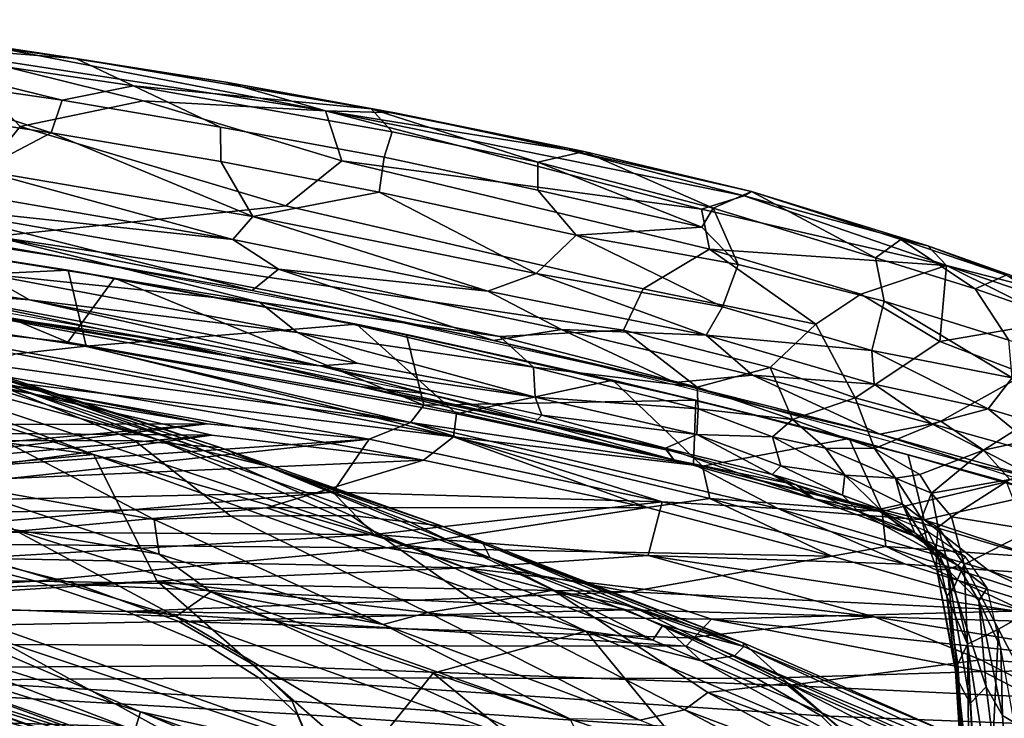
# Model space of a CAD drawing. Header units: millimetres. Extents: x -320 to 320, y -487 to 330.
# Tile 186 of 188: x 105 to 179, y 215 to 268. Entities that reach past the tile are written whole.
import ezdxf

# ---------------------------------------------------------------- set-up
doc = ezdxf.new("R2010")
doc.units = ezdxf.units.MM
doc.layers.add('Layer 01', color=7, linetype='Continuous', true_color=0x000000)

msp = doc.modelspace()

# ---------------------------------------------------------------- linework, layer by layer
at = {"layer": 'Layer 01'}
for points in [[(100.999, 266.363, 836.65), (87.454, 268.124, 839.392), (108.893, 265.171, 838.591)], [(87.454, 268.124, 839.392), (88.39, 266.783, 844.288), (108.893, 265.171, 838.591)], [(107.843, 262.015, 848.1), (113.282, 263.105, 843.278), (88.39, 266.783, 844.288)], [(107.843, 262.015, 848.1), (88.39, 266.783, 844.288), (92.802, 264.179, 848.965)], [(88.39, 266.783, 844.288), (113.282, 263.105, 843.278), (108.893, 265.171, 838.591)], [(127.876, 261.195, 833.413), (99.368, 265.576, 834.475), (100.999, 266.363, 836.65)], [(127.876, 261.195, 833.413), (100.999, 266.363, 836.65), (120.303, 263.37, 835.832)], [(120.303, 263.37, 835.832), (100.999, 266.363, 836.65), (108.893, 265.171, 838.591)], [(85.545, 263.028, 829.439), (99.368, 265.576, 834.475), (104.663, 260.012, 828.363), (102.036, 256.727, 824.495)], [(113.998, 261.951, 832.068), (104.663, 260.012, 828.363), (99.368, 265.576, 834.475)], [(99.368, 265.576, 834.475), (127.876, 261.195, 833.413), (113.998, 261.951, 832.068)], [(108.893, 265.171, 838.591), (131.327, 261.335, 837.507), (120.303, 263.37, 835.832)], [(113.282, 263.105, 843.278), (131.327, 261.335, 837.507), (108.893, 265.171, 838.591)], [(107.031, 259.53, 852.535), (92.802, 264.179, 848.965), (91.676, 261.839, 853.373)], [(107.031, 259.53, 852.535), (107.843, 262.015, 848.1), (92.802, 264.179, 848.965)], [(127.876, 261.195, 833.413), (120.303, 263.37, 835.832), (133.131, 261.055, 835.117)], [(120.303, 263.37, 835.832), (131.327, 261.335, 837.507), (133.131, 261.055, 835.117)], [(119.897, 259.962, 847.37), (113.282, 263.105, 843.278), (107.843, 262.015, 848.1)], [(113.282, 263.105, 843.278), (119.897, 259.962, 847.37), (132.32, 257.662, 846.502), (132.935, 259.608, 841.912)], [(113.282, 263.105, 843.278), (132.935, 259.608, 841.912), (131.327, 261.335, 837.507)], [(129.1, 257.388, 829.05), (124.853, 253.968, 824.755), (104.663, 260.012, 828.363), (113.998, 261.951, 832.068)], [(107.843, 262.015, 848.1), (107.031, 259.53, 852.535), (119.911, 257.337, 851.64), (119.897, 259.962, 847.37)], [(127.876, 261.195, 833.413), (129.1, 257.388, 829.05), (113.998, 261.951, 832.068)], [(101.589, 256.674, 857.528), (107.031, 259.53, 852.535), (91.676, 261.839, 853.373)], [(129.1, 257.388, 829.05), (127.876, 261.195, 833.413), (156.43, 253.715, 829.508)], [(146.277, 258.219, 833.671), (159.681, 254.744, 831.558), (127.876, 261.195, 833.413)], [(127.876, 261.195, 833.413), (133.131, 261.055, 835.117), (146.277, 258.219, 833.671)], [(127.876, 261.195, 833.413), (159.681, 254.744, 831.558), (156.43, 253.715, 829.508)], [(131.327, 261.335, 837.507), (147.527, 258.093, 835.668), (133.131, 261.055, 835.117)], [(143.989, 257.284, 841.036), (147.527, 258.093, 835.668), (131.327, 261.335, 837.507)], [(131.327, 261.335, 837.507), (132.935, 259.608, 841.912), (143.989, 257.284, 841.036)], [(146.277, 258.219, 833.671), (133.131, 261.055, 835.117), (147.527, 258.093, 835.668)], [(124.853, 253.968, 824.755), (102.7, 251.646, 819.676), (102.036, 256.727, 824.495), (104.663, 260.012, 828.363)], [(119.897, 259.962, 847.37), (119.911, 257.337, 851.64), (131.95, 255.009, 850.802), (132.32, 257.662, 846.502)], [(107.031, 259.53, 852.535), (101.589, 256.674, 857.528), (122.356, 253.172, 856.031)], [(122.356, 253.172, 856.031), (119.911, 257.337, 851.64), (107.031, 259.53, 852.535)], [(132.935, 259.608, 841.912), (132.32, 257.662, 846.502), (143.99, 255.174, 845.506), (143.989, 257.284, 841.036)], [(146.277, 258.219, 833.671), (147.527, 258.093, 835.668), (160.241, 255.051, 833.938)], [(146.277, 258.219, 833.671), (160.241, 255.051, 833.938), (159.681, 254.744, 831.558)], [(157.038, 250.684, 826.216), (152.013, 247.655, 822.472), (124.853, 253.968, 824.755), (129.1, 257.388, 829.05)], [(129.1, 257.388, 829.05), (156.43, 253.715, 829.508), (157.038, 250.684, 826.216)], [(132.32, 257.662, 846.502), (131.95, 255.009, 850.802), (146.911, 251.74, 849.481), (143.99, 255.174, 845.506)], [(147.527, 258.093, 835.668), (143.989, 257.284, 841.036), (157.32, 253.803, 840.61)], [(157.32, 253.803, 840.61), (160.241, 255.051, 833.938), (147.527, 258.093, 835.668)], [(120.827, 251.42, 857.595), (101.589, 256.674, 857.528), (99.242, 255.152, 859.109)], [(120.827, 251.42, 857.595), (122.356, 253.172, 856.031), (101.589, 256.674, 857.528)], [(119.911, 257.337, 851.64), (122.356, 253.172, 856.031), (131.95, 255.009, 850.802)], [(156.472, 252.361, 843.946), (157.32, 253.803, 840.61), (143.989, 257.284, 841.036)], [(156.472, 252.361, 843.946), (143.989, 257.284, 841.036), (143.99, 255.174, 845.506)], [(96.611, 253.998, 859.78), (120.827, 251.42, 857.595), (99.242, 255.152, 859.109)], [(146.911, 251.74, 849.481), (156.472, 252.361, 843.946), (143.99, 255.174, 845.506)], [(131.95, 255.009, 850.802), (122.356, 253.172, 856.031), (143.877, 248.825, 853.91)], [(131.95, 255.009, 850.802), (143.877, 248.825, 853.91), (146.911, 251.74, 849.481)], [(159.681, 254.744, 831.558), (175.053, 249.431, 827.482), (156.43, 253.715, 829.508)], [(157.32, 253.803, 840.61), (169.663, 250.022, 839.312), (160.241, 255.051, 833.938)], [(159.681, 254.744, 831.558), (160.241, 255.051, 833.938), (173.628, 250.939, 830.43)], [(173.628, 250.939, 830.43), (175.053, 249.431, 827.482), (159.681, 254.744, 831.558)], [(171.576, 251.417, 833.07), (173.628, 250.939, 830.43), (160.241, 255.051, 833.938)], [(169.663, 250.022, 839.312), (171.576, 251.417, 833.07), (160.241, 255.051, 833.938)], [(84.354, 253.718, 856.045), (108.402, 249.987, 854.583), (102.58, 251.004, 859.48)], [(96.611, 253.998, 859.78), (122.304, 247.532, 858.049), (124.293, 249.149, 857.798)], [(122.304, 247.532, 858.049), (96.611, 253.998, 859.78), (102.58, 251.004, 859.48)], [(96.611, 253.998, 859.78), (124.293, 249.149, 857.798), (120.827, 251.42, 857.595)], [(102.7, 251.646, 819.676), (124.853, 253.968, 824.755), (152.013, 247.655, 822.472), (150.499, 244.512, 819.473)], [(175.053, 249.431, 827.482), (157.038, 250.684, 826.216), (156.43, 253.715, 829.508)], [(159.232, 249.521, 846.872), (157.32, 253.803, 840.61), (156.472, 252.361, 843.946)], [(157.32, 253.803, 840.61), (159.232, 249.521, 846.872), (170.33, 246.718, 844.701), (169.663, 250.022, 839.312)], [(140.193, 247.475, 855.766), (122.356, 253.172, 856.031), (120.827, 251.42, 857.595)], [(140.193, 247.475, 855.766), (143.877, 248.825, 853.91), (122.356, 253.172, 856.031)], [(80.114, 247.742, 861.668), (108.321, 249.09, 860.096), (88.012, 252.209, 861.325)], [(101.817, 248.83, 818.704), (86.43, 252.647, 819.294), (122.856, 246.644, 818.132)], [(122.856, 246.644, 818.132), (86.43, 252.647, 819.294), (102.7, 251.646, 819.676)], [(88.012, 252.209, 861.325), (108.321, 249.09, 860.096), (87.284, 252.382, 860.391)], [(108.321, 249.09, 860.096), (111.826, 248.477, 858.834), (87.284, 252.382, 860.391)], [(108.276, 243.611, 858.995), (87.284, 252.382, 860.391), (111.826, 248.477, 858.834)], [(88.913, 245.796, 860.167), (87.284, 252.382, 860.391), (108.276, 243.611, 858.995)], [(156.472, 252.361, 843.946), (146.911, 251.74, 849.481), (159.232, 249.521, 846.872)], [(141.11, 244.029, 817.93), (102.7, 251.646, 819.676), (150.499, 244.512, 819.473)], [(122.856, 246.644, 818.132), (102.7, 251.646, 819.676), (141.11, 244.029, 817.93)], [(120.827, 251.42, 857.595), (124.293, 249.149, 857.798), (140.193, 247.475, 855.766)], [(158.024, 246.285, 851.218), (146.911, 251.74, 849.481), (143.877, 248.825, 853.91)], [(146.911, 251.74, 849.481), (158.024, 246.285, 851.218), (159.232, 249.521, 846.872)], [(171.576, 251.417, 833.07), (169.663, 250.022, 839.312), (177.231, 247.671, 837.523)], [(173.628, 250.939, 830.43), (171.576, 251.417, 833.07), (179.597, 248.699, 831.24)], [(171.576, 251.417, 833.07), (177.231, 247.671, 837.523), (179.597, 248.699, 831.24)], [(77.112, 251.027, 819.85), (101.817, 248.83, 818.704), (105.382, 246.84, 819.192)], [(96.954, 247.457, 820.272), (77.112, 251.027, 819.85), (105.382, 246.84, 819.192)], [(122.304, 247.532, 858.049), (102.58, 251.004, 859.48), (108.402, 249.987, 854.583)], [(165.122, 244.986, 821.159), (152.013, 247.655, 822.472), (157.038, 250.684, 826.216)], [(165.122, 244.986, 821.159), (157.038, 250.684, 826.216), (168.543, 247.247, 823.855)], [(175.053, 249.431, 827.482), (168.543, 247.247, 823.855), (157.038, 250.684, 826.216)], [(175.053, 249.431, 827.482), (173.628, 250.939, 830.43), (185.032, 246.875, 827.008)], [(185.032, 246.875, 827.008), (173.628, 250.939, 830.43), (179.597, 248.699, 831.24)], [(122.304, 247.532, 858.049), (108.402, 249.987, 854.583), (129.657, 245.993, 852.887)], [(169.663, 250.022, 839.312), (170.33, 246.718, 844.701), (179.799, 243.759, 842.486), (177.231, 247.671, 837.523)], [(159.232, 249.521, 846.872), (158.024, 246.285, 851.218), (169.389, 242.977, 849.685), (170.33, 246.718, 844.701)], [(174.537, 243.66, 820.082), (168.543, 247.247, 823.855), (175.053, 249.431, 827.482)], [(174.537, 243.66, 820.082), (175.053, 249.431, 827.482), (183.555, 245.197, 822.772)], [(175.053, 249.431, 827.482), (185.032, 246.875, 827.008), (185.093, 246.053, 824.45)], [(175.053, 249.431, 827.482), (185.093, 246.053, 824.45), (183.555, 245.197, 822.772)], [(80.114, 247.742, 861.668), (109.69, 243.308, 859.916), (108.321, 249.09, 860.096)], [(101.817, 248.83, 818.704), (122.856, 246.644, 818.132), (125.745, 244.334, 817.836)], [(105.382, 246.84, 819.192), (101.817, 248.83, 818.704), (125.745, 244.334, 817.836)], [(135.326, 238.822, 856.802), (108.276, 243.611, 858.995), (111.826, 248.477, 858.834)], [(108.321, 249.09, 860.096), (130.223, 244.972, 858.331), (111.826, 248.477, 858.834)], [(108.321, 249.09, 860.096), (109.69, 243.308, 859.916), (130.223, 244.972, 858.331)], [(130.223, 244.972, 858.331), (134.019, 244.202, 856.971), (111.826, 248.477, 858.834)], [(134.019, 244.202, 856.971), (135.326, 238.822, 856.802), (111.826, 248.477, 858.834)], [(140.624, 243.73, 856.305), (124.293, 249.149, 857.798), (122.304, 247.532, 858.049)], [(140.624, 243.73, 856.305), (145.797, 244.573, 855.62), (124.293, 249.149, 857.798)], [(124.293, 249.149, 857.798), (145.797, 244.573, 855.62), (140.193, 247.475, 855.766)], [(156.804, 244.145, 853.517), (143.877, 248.825, 853.91), (140.193, 247.475, 855.766)], [(156.804, 244.145, 853.517), (158.024, 246.285, 851.218), (143.877, 248.825, 853.91)], [(179.597, 248.699, 831.24), (177.231, 247.671, 837.523), (186.288, 244.498, 834.681)], [(104.41, 242.727, 860.033), (109.69, 243.308, 859.916), (80.114, 247.742, 861.668)], [(179.799, 243.759, 842.486), (188.05, 240.88, 839.661), (186.288, 244.498, 834.681), (177.231, 247.671, 837.523)], [(93.717, 247.241, 821.86), (96.954, 247.457, 820.272), (120.993, 242.47, 820.889)], [(93.717, 247.241, 821.86), (120.993, 242.47, 820.889), (100.572, 245.885, 822.742)], [(115.634, 243.717, 822.911), (95.011, 247.348, 823.526), (100.572, 245.885, 822.742)], [(96.954, 247.457, 820.272), (105.382, 246.84, 819.192), (127.428, 241.802, 819.256)], [(96.954, 247.457, 820.272), (127.428, 241.802, 819.256), (120.993, 242.47, 820.889)], [(140.624, 243.73, 856.305), (122.304, 247.532, 858.049), (129.657, 245.993, 852.887)], [(140.193, 247.475, 855.766), (145.797, 244.573, 855.62), (156.804, 244.145, 853.517)], [(165.122, 244.986, 821.159), (161.649, 241.682, 817.799), (150.499, 244.512, 819.473), (152.013, 247.655, 822.472)], [(174.537, 243.66, 820.082), (168.121, 239.383, 815.552), (165.122, 244.986, 821.159), (168.543, 247.247, 823.855)], [(110.24, 235.063, 597.549), (72.627, 246.879, 587.341), (72.34, 240.166, 588.145)], [(72.627, 246.879, 587.341), (110.24, 235.063, 597.549), (86.602, 243.983, 590.617)], [(115.107, 236.199, 597.403), (93.3, 244.112, 589.884), (81.562, 246.756, 588.305)], [(86.602, 243.983, 590.617), (115.107, 236.199, 597.403), (81.562, 246.756, 588.305)], [(105.382, 246.84, 819.192), (125.745, 244.334, 817.836), (130.26, 242.026, 818.253)], [(127.428, 241.802, 819.256), (105.382, 246.84, 819.192), (130.26, 242.026, 818.253)], [(125.745, 244.334, 817.836), (122.856, 246.644, 818.132), (143.662, 241.72, 816.871)], [(122.856, 246.644, 818.132), (141.11, 244.029, 817.93), (143.662, 241.72, 816.871)], [(158.024, 246.285, 851.218), (156.804, 244.145, 853.517), (169.389, 242.977, 849.685)], [(180.037, 240.895, 846.053), (170.33, 246.718, 844.701), (169.389, 242.977, 849.685)], [(180.037, 240.895, 846.053), (179.799, 243.759, 842.486), (170.33, 246.718, 844.701)], [(81.944, 244.699, 859.43), (88.913, 245.796, 860.167), (134.316, 237.504, 856.603)], [(134.316, 237.504, 856.603), (88.913, 245.796, 860.167), (108.276, 243.611, 858.995)], [(130.485, 240.229, 821.756), (100.572, 245.885, 822.742), (120.993, 242.47, 820.889)], [(115.634, 243.717, 822.911), (100.572, 245.885, 822.742), (130.485, 240.229, 821.756)], [(148.523, 241.825, 850.853), (140.624, 243.73, 856.305), (129.657, 245.993, 852.887)], [(134.316, 237.504, 856.603), (131.177, 236.244, 855.492), (81.944, 244.699, 859.43)], [(81.944, 244.699, 859.43), (118.868, 237.403, 855.302), (95.505, 241.408, 857.362)], [(131.177, 236.244, 855.492), (118.868, 237.403, 855.302), (81.944, 244.699, 859.43)], [(109.69, 243.308, 859.916), (137.821, 238.163, 857.521), (130.223, 244.972, 858.331)], [(130.223, 244.972, 858.331), (149.691, 240.731, 856.256), (134.019, 244.202, 856.971)], [(130.223, 244.972, 858.331), (137.821, 238.163, 857.521), (149.691, 240.731, 856.256)], [(168.121, 239.383, 815.552), (161.649, 241.682, 817.799), (165.122, 244.986, 821.159)], [(181.044, 241.171, 816.724), (174.537, 243.66, 820.082), (183.555, 245.197, 822.772)], [(134.055, 228.191, 603.897), (115.107, 236.199, 597.403), (86.602, 243.983, 590.617)], [(86.602, 243.983, 590.617), (110.24, 235.063, 597.549), (134.055, 228.191, 603.897)], [(115.107, 236.199, 597.403), (123.36, 234.213, 598.228), (93.3, 244.112, 589.884)], [(119.86, 235.608, 595.653), (93.3, 244.112, 589.884), (123.36, 234.213, 598.228)], [(93.3, 244.112, 589.884), (119.86, 235.608, 595.653), (97.869, 242.819, 589.605)], [(125.745, 244.334, 817.836), (143.662, 241.72, 816.871), (143.786, 239.418, 817.261)], [(130.26, 242.026, 818.253), (125.745, 244.334, 817.836), (143.786, 239.418, 817.261)], [(149.691, 240.731, 856.256), (156, 239.211, 854.425), (134.019, 244.202, 856.971)], [(134.019, 244.202, 856.971), (156, 239.211, 854.425), (135.326, 238.822, 856.802)], [(145.797, 244.573, 855.62), (140.624, 243.73, 856.305), (154.399, 240.556, 854.621)], [(156.107, 240.183, 816.388), (141.11, 244.029, 817.93), (150.499, 244.512, 819.473)], [(156.107, 240.183, 816.388), (143.662, 241.72, 816.871), (141.11, 244.029, 817.93)], [(160.316, 241.096, 853.643), (145.797, 244.573, 855.62), (154.399, 240.556, 854.621)], [(160.316, 241.096, 853.643), (156.804, 244.145, 853.517), (145.797, 244.573, 855.62)], [(156.107, 240.183, 816.388), (150.499, 244.512, 819.473), (161.649, 241.682, 817.799)], [(156.804, 244.145, 853.517), (169.55, 240.418, 851.421), (169.389, 242.977, 849.685)], [(160.316, 241.096, 853.643), (169.55, 240.418, 851.421), (156.804, 244.145, 853.517)], [(104.41, 242.727, 860.033), (137.586, 236.407, 857.155), (109.69, 243.308, 859.916)], [(134.316, 237.504, 856.603), (108.276, 243.611, 858.995), (135.326, 238.822, 856.802)], [(137.586, 236.407, 857.155), (137.821, 238.163, 857.521), (109.69, 243.308, 859.916)], [(135.621, 239.675, 822.115), (115.634, 243.717, 822.911), (130.485, 240.229, 821.756)], [(154.399, 240.556, 854.621), (140.624, 243.73, 856.305), (148.523, 241.825, 850.853)], [(174.537, 243.66, 820.082), (181.044, 241.171, 816.724), (174.619, 237.615, 812.85), (168.121, 239.383, 815.552)], [(119.86, 235.608, 595.653), (117.754, 235.747, 589.881), (97.869, 242.819, 589.605)], [(100.538, 241.347, 584.777), (97.869, 242.819, 589.605), (117.754, 235.747, 589.881)], [(99.001, 241.166, 858.843), (137.586, 236.407, 857.155), (104.41, 242.727, 860.033)], [(143.811, 237.552, 819.897), (130.485, 240.229, 821.756), (120.993, 242.47, 820.889)], [(127.428, 241.802, 819.256), (143.811, 237.552, 819.897), (120.993, 242.47, 820.889)], [(169.55, 240.418, 851.421), (178.217, 238.547, 849.118), (169.389, 242.977, 849.685)], [(178.217, 238.547, 849.118), (180.037, 240.895, 846.053), (169.389, 242.977, 849.685)], [(113.354, 236.136, 582.424), (103.42, 236.108, 567.446), (95.233, 241.958, 577.102), (100.538, 241.347, 584.777)], [(127.428, 241.802, 819.256), (130.26, 242.026, 818.253), (143.786, 239.418, 817.261)], [(127.428, 241.802, 819.256), (143.786, 239.418, 817.261), (144.307, 238.071, 818.412)], [(127.428, 241.802, 819.256), (144.307, 238.071, 818.412), (143.811, 237.552, 819.897)], [(143.786, 239.418, 817.261), (143.662, 241.72, 816.871), (156.181, 238.53, 815.685)], [(156.107, 240.183, 816.388), (156.181, 238.53, 815.685), (143.662, 241.72, 816.871)], [(161.465, 238.628, 848.983), (154.399, 240.556, 854.621), (148.523, 241.825, 850.853)], [(156.107, 240.183, 816.388), (161.649, 241.682, 817.799), (163.357, 237.732, 814.332)], [(168.121, 239.383, 815.552), (163.357, 237.732, 814.332), (161.649, 241.682, 817.799)], [(118.868, 237.403, 855.302), (96.99, 237.329, 852.993), (95.505, 241.408, 857.362)], [(119.226, 236.532, 855.873), (99.001, 241.166, 858.843), (99.232, 236.693, 853.994)], [(135.325, 234.632, 855.64), (99.001, 241.166, 858.843), (119.226, 236.532, 855.873)], [(135.325, 234.632, 855.64), (137.586, 236.407, 857.155), (99.001, 241.166, 858.843)], [(113.354, 236.136, 582.424), (100.538, 241.347, 584.777), (117.754, 235.747, 589.881)], [(154.399, 240.556, 854.621), (169.994, 236.611, 851.977), (160.316, 241.096, 853.643)], [(169.994, 236.611, 851.977), (173.946, 237.411, 850.99), (160.316, 241.096, 853.643)], [(160.316, 241.096, 853.643), (173.946, 237.411, 850.99), (169.55, 240.418, 851.421)], [(181.044, 241.171, 816.724), (184.549, 239.642, 813.649), (177.874, 235.397, 808.253), (174.619, 237.615, 812.85)], [(130.485, 240.229, 821.756), (143.811, 237.552, 819.897), (154.347, 234.668, 820.145)], [(153.755, 235.432, 820.874), (130.485, 240.229, 821.756), (154.347, 234.668, 820.145)], [(135.621, 239.675, 822.115), (130.485, 240.229, 821.756), (153.755, 235.432, 820.874)], [(149.691, 240.731, 856.256), (137.821, 238.163, 857.521), (156.524, 234.172, 855.223)], [(149.691, 240.731, 856.256), (167.653, 236.28, 853.469), (156, 239.211, 854.425)], [(156.524, 234.172, 855.223), (167.653, 236.28, 853.469), (149.691, 240.731, 856.256)], [(161.465, 238.628, 848.983), (169.994, 236.611, 851.977), (154.399, 240.556, 854.621)], [(156.107, 240.183, 816.388), (163.357, 237.732, 814.332), (156.181, 238.53, 815.685)], [(173.946, 237.411, 850.99), (178.217, 238.547, 849.118), (169.55, 240.418, 851.421)], [(186.33, 236.099, 846.427), (180.037, 240.895, 846.053), (178.217, 238.547, 849.118)], [(110.24, 235.063, 597.549), (72.34, 240.166, 588.145), (91.926, 233.355, 593.413)], [(177.874, 235.397, 808.253), (184.549, 239.642, 813.649), (183.83, 236.695, 807.779)], [(134.316, 237.504, 856.603), (135.326, 238.822, 856.802), (155.83, 234.337, 854.317)], [(135.326, 238.822, 856.802), (156, 239.211, 854.425), (155.83, 234.337, 854.317)], [(143.786, 239.418, 817.261), (156.181, 238.53, 815.685), (156.085, 236.586, 816.026)], [(144.307, 238.071, 818.412), (143.786, 239.418, 817.261), (156.085, 236.586, 816.026)], [(173.354, 230.103, 851.241), (155.83, 234.337, 854.317), (156, 239.211, 854.425), (172.155, 235.048, 851.478)], [(167.653, 236.28, 853.469), (172.155, 235.048, 851.478), (156, 239.211, 854.425)], [(168.121, 239.383, 815.552), (169.573, 235.522, 811.426), (163.357, 237.732, 814.332)], [(174.619, 237.615, 812.85), (169.573, 235.522, 811.426), (168.121, 239.383, 815.552)], [(137.586, 236.407, 857.155), (156.524, 234.172, 855.223), (137.821, 238.163, 857.521)], [(153.699, 235.554, 817.918), (143.811, 237.552, 819.897), (144.307, 238.071, 818.412)], [(144.307, 238.071, 818.412), (156.085, 236.586, 816.026), (153.699, 235.554, 817.918)], [(156.181, 238.53, 815.685), (161.831, 236.419, 814.253), (156.085, 236.586, 816.026)], [(156.181, 238.53, 815.685), (163.357, 237.732, 814.332), (161.831, 236.419, 814.253)], [(161.465, 238.628, 848.983), (177.133, 234.328, 845.682), (169.994, 236.611, 851.977)], [(182.608, 234.969, 848.502), (178.217, 238.547, 849.118), (173.946, 237.411, 850.99)], [(178.217, 238.547, 849.118), (182.608, 234.969, 848.502), (186.33, 236.099, 846.427)], [(96.99, 237.329, 852.993), (118.868, 237.403, 855.302), (57.233, 231.818, 842.301)], [(77.298, 232.498, 844.753), (57.233, 231.818, 842.301), (118.868, 237.403, 855.302)], [(77.298, 232.498, 844.753), (118.868, 237.403, 855.302), (131.177, 236.244, 855.492)], [(153.455, 231.466, 852.816), (131.177, 236.244, 855.492), (134.316, 237.504, 856.603)], [(155.83, 234.337, 854.317), (162.228, 230.971, 852.897), (134.316, 237.504, 856.603)], [(134.316, 237.504, 856.603), (162.228, 230.971, 852.897), (153.455, 231.466, 852.816)], [(143.811, 237.552, 819.897), (153.699, 235.554, 817.918), (154.347, 234.668, 820.145)], [(161.831, 236.419, 814.253), (163.357, 237.732, 814.332), (165.868, 235.563, 812.744)], [(165.868, 235.563, 812.744), (163.357, 237.732, 814.332), (169.573, 235.522, 811.426)], [(173.04, 233.563, 807.511), (169.573, 235.522, 811.426), (174.619, 237.615, 812.85), (177.874, 235.397, 808.253)], [(169.994, 236.611, 851.977), (181.99, 233.216, 848.827), (173.946, 237.411, 850.99)], [(182.608, 234.969, 848.502), (173.946, 237.411, 850.99), (181.99, 233.216, 848.827)], [(58.646, 231.039, 843.028), (119.226, 236.532, 855.873), (99.232, 236.693, 853.994)], [(58.646, 231.039, 843.028), (91.178, 232.696, 848.018), (119.226, 236.532, 855.873)], [(91.178, 232.696, 848.018), (135.325, 234.632, 855.64), (119.226, 236.532, 855.873)], [(161.812, 233.544, 815.938), (153.699, 235.554, 817.918), (156.085, 236.586, 816.026)], [(161.831, 236.419, 814.253), (162.468, 234.207, 814.721), (156.085, 236.586, 816.026)], [(156.085, 236.586, 816.026), (162.468, 234.207, 814.721), (161.812, 233.544, 815.938)], [(169.994, 236.611, 851.977), (177.133, 234.328, 845.682), (181.99, 233.216, 848.827)], [(183.83, 236.695, 807.779), (185.379, 234.634, 800.572), (179.87, 233.178, 801.489), (177.874, 235.397, 808.253)], [(85.943, 231.291, 843.633), (77.298, 232.498, 844.753), (131.177, 236.244, 855.492)], [(85.943, 231.291, 843.633), (131.177, 236.244, 855.492), (128.43, 232.218, 850.066)], [(114.851, 230.132, 565.077), (98.769, 232.995, 555.186), (95.734, 236.274, 559.273), (103.42, 236.108, 567.446)], [(120.665, 230.394, 572.689), (114.851, 230.132, 565.077), (103.42, 236.108, 567.446), (113.354, 236.136, 582.424)], [(129.813, 230.434, 587.25), (120.665, 230.394, 572.689), (113.354, 236.136, 582.424), (117.754, 235.747, 589.881)], [(140.391, 227.21, 604.628), (123.36, 234.213, 598.228), (115.107, 236.199, 597.403)], [(134.055, 228.191, 603.897), (140.391, 227.21, 604.628), (115.107, 236.199, 597.403)], [(117.754, 235.747, 589.881), (119.86, 235.608, 595.653), (134.303, 229.92, 594.801), (129.813, 230.434, 587.25)], [(153.455, 231.466, 852.816), (128.43, 232.218, 850.066), (131.177, 236.244, 855.492)], [(135.325, 234.632, 855.64), (152.305, 231.046, 853.717), (137.586, 236.407, 857.155)], [(137.586, 236.407, 857.155), (157.08, 231.729, 854.539), (156.524, 234.172, 855.223)], [(152.305, 231.046, 853.717), (157.08, 231.729, 854.539), (137.586, 236.407, 857.155)], [(167.653, 236.28, 853.469), (156.524, 234.172, 855.223), (170.163, 230.727, 852.862)], [(161.831, 236.419, 814.253), (165.868, 235.563, 812.744), (167.319, 233.491, 812.027)], [(162.468, 234.207, 814.721), (161.831, 236.419, 814.253), (167.319, 233.491, 812.027)], [(167.653, 236.28, 853.469), (179.603, 233.005, 850.58), (172.155, 235.048, 851.478)], [(167.653, 236.28, 853.469), (170.163, 230.727, 852.862), (179.603, 233.005, 850.58)], [(115.081, 225.432, 599.853), (110.24, 235.063, 597.549), (91.926, 233.355, 593.413), (93.71, 224.109, 594.42)], [(147.637, 221.651, 608.357), (110.24, 235.063, 597.549), (115.081, 225.432, 599.853)], [(134.055, 228.191, 603.897), (110.24, 235.063, 597.549), (147.637, 221.651, 608.357)], [(119.86, 235.608, 595.653), (123.36, 234.213, 598.228), (136.736, 229.617, 600.378)], [(134.303, 229.92, 594.801), (119.86, 235.608, 595.653), (136.736, 229.617, 600.378)], [(153.699, 235.554, 817.918), (165.005, 231.707, 817.677), (154.347, 234.668, 820.145)], [(153.699, 235.554, 817.918), (161.812, 233.544, 815.938), (165.005, 231.707, 817.677)], [(153.755, 235.432, 820.874), (154.347, 234.668, 820.145), (163.634, 232.769, 818.845)], [(165.868, 235.563, 812.744), (169.573, 235.522, 811.426), (171.192, 233.27, 808.816)], [(167.319, 233.491, 812.027), (165.868, 235.563, 812.744), (171.192, 233.27, 808.816)], [(171.192, 233.27, 808.816), (169.573, 235.522, 811.426), (173.04, 233.563, 807.511)], [(179.603, 233.005, 850.58), (182.289, 232.144, 848.703), (172.155, 235.048, 851.478)], [(172.155, 235.048, 851.478), (182.289, 232.144, 848.703), (173.354, 230.103, 851.241)], [(173.91, 232.138, 804.304), (173.04, 233.563, 807.511), (177.874, 235.397, 808.253)], [(173.91, 232.138, 804.304), (177.874, 235.397, 808.253), (179.87, 233.178, 801.489)], [(85.413, 230.426, 844.093), (123.384, 231.006, 849.437), (135.325, 234.632, 855.64), (91.178, 232.696, 848.018)], [(140.391, 227.21, 604.628), (139.838, 228.278, 602.894), (123.36, 234.213, 598.228)], [(123.36, 234.213, 598.228), (139.838, 228.278, 602.894), (136.736, 229.617, 600.378)], [(152.305, 231.046, 853.717), (135.325, 234.632, 855.64), (123.384, 231.006, 849.437)], [(163.634, 232.769, 818.845), (154.347, 234.668, 820.145), (165.005, 231.707, 817.677)], [(155.83, 234.337, 854.317), (173.354, 230.103, 851.241), (162.228, 230.971, 852.897)], [(161.812, 233.544, 815.938), (162.468, 234.207, 814.721), (167.165, 231.979, 813.196)], [(162.468, 234.207, 814.721), (167.319, 233.491, 812.027), (167.165, 231.979, 813.196)], [(177.133, 234.328, 845.682), (187.732, 230.834, 841.803), (181.99, 233.216, 848.827)], [(156.524, 234.172, 855.223), (157.08, 231.729, 854.539), (170.163, 230.727, 852.862)], [(168.364, 230.728, 814.802), (165.005, 231.707, 817.677), (161.812, 233.544, 815.938)], [(168.364, 230.728, 814.802), (161.812, 233.544, 815.938), (167.165, 231.979, 813.196)], [(167.165, 231.979, 813.196), (167.319, 233.491, 812.027), (169.978, 230.909, 810.558)], [(167.319, 233.491, 812.027), (171.192, 233.27, 808.816), (171.714, 231.308, 807.54)], [(169.978, 230.909, 810.558), (167.319, 233.491, 812.027), (171.714, 231.308, 807.54)], [(173.04, 233.563, 807.511), (173.91, 232.138, 804.304), (171.192, 233.27, 808.816)], [(98.769, 232.995, 555.186), (115.217, 227.504, 559.916), (104.163, 229.379, 554.301)], [(98.769, 232.995, 555.186), (114.851, 230.132, 565.077), (115.217, 227.504, 559.916)], [(169.963, 230.761, 815.559), (163.634, 232.769, 818.845), (165.005, 231.707, 817.677)], [(170.163, 230.727, 852.862), (181.851, 227.277, 849.872), (179.603, 233.005, 850.58)], [(171.192, 233.27, 808.816), (173.91, 232.138, 804.304), (173.149, 230.201, 803.694)], [(171.714, 231.308, 807.54), (171.192, 233.27, 808.816), (173.149, 230.201, 803.694)], [(173.91, 232.138, 804.304), (179.87, 233.178, 801.489), (175.446, 230.335, 798.107)], [(181.54, 229.351, 786.785), (175.446, 230.335, 798.107), (179.87, 233.178, 801.489), (186.966, 231.723, 788.588)], [(85.393, 232.117, 547.135), (104.163, 229.379, 554.301), (116.482, 222.768, 557.231)], [(98.434, 223.491, 550.666), (85.393, 232.117, 547.135), (116.482, 222.768, 557.231)], [(94.329, 229.226, 841.132), (85.943, 231.291, 843.633), (128.43, 232.218, 850.066)], [(128.43, 232.218, 850.066), (131.565, 228.993, 845.887), (94.329, 229.226, 841.132)], [(128.43, 232.218, 850.066), (153.455, 231.466, 852.816), (131.565, 228.993, 845.887)], [(168.364, 230.728, 814.802), (167.165, 231.979, 813.196), (169.978, 230.909, 810.558)], [(173.149, 230.201, 803.694), (173.91, 232.138, 804.304), (174.416, 229.535, 798.233)], [(182.289, 232.144, 848.703), (186.702, 225.718, 847.075), (173.354, 230.103, 851.241)], [(174.416, 229.535, 798.233), (173.91, 232.138, 804.304), (175.446, 230.335, 798.107)], [(153.455, 231.466, 852.816), (152.387, 227.393, 846.774), (131.565, 228.993, 845.887)], [(157.08, 231.729, 854.539), (152.305, 231.046, 853.717), (166.333, 227.338, 851.02)], [(171.952, 226.723, 849.361), (152.387, 227.393, 846.774), (153.455, 231.466, 852.816)], [(162.228, 230.971, 852.897), (171.952, 226.723, 849.361), (153.455, 231.466, 852.816)], [(170.445, 228.071, 851.972), (170.163, 230.727, 852.862), (157.08, 231.729, 854.539)], [(157.08, 231.729, 854.539), (166.333, 227.338, 851.02), (170.445, 228.071, 851.972)], [(172.786, 228.806, 812.026), (165.005, 231.707, 817.677), (168.364, 230.728, 814.802)], [(172.786, 228.806, 812.026), (169.963, 230.761, 815.559), (165.005, 231.707, 817.677)], [(169.978, 230.909, 810.558), (171.714, 231.308, 807.54), (172.649, 229.118, 807.12)], [(171.714, 231.308, 807.54), (173.149, 230.201, 803.694), (173.657, 228.189, 802.208)], [(172.649, 229.118, 807.12), (171.714, 231.308, 807.54), (173.657, 228.189, 802.208)], [(85.413, 230.426, 844.093), (94.515, 228.31, 841.573), (123.384, 231.006, 849.437)], [(132.525, 227.973, 846.271), (123.384, 231.006, 849.437), (94.515, 228.31, 841.573)], [(123.384, 231.006, 849.437), (132.525, 227.973, 846.271), (152.305, 231.046, 853.717)], [(166.333, 227.338, 851.02), (152.305, 231.046, 853.717), (132.525, 227.973, 846.271)], [(173.354, 230.103, 851.241), (178.215, 226.269, 849.061), (162.228, 230.971, 852.897)], [(171.952, 226.723, 849.361), (162.228, 230.971, 852.897), (178.215, 226.269, 849.061)], [(168.364, 230.728, 814.802), (169.978, 230.909, 810.558), (171.585, 229.553, 811.238)], [(172.786, 228.806, 812.026), (168.364, 230.728, 814.802), (175.907, 226.628, 806.445)], [(175.907, 226.628, 806.445), (168.364, 230.728, 814.802), (171.585, 229.553, 811.238)], [(172.786, 228.806, 812.026), (173.649, 229.191, 811.959), (169.963, 230.761, 815.559)], [(172.649, 229.118, 807.12), (171.585, 229.553, 811.238), (169.978, 230.909, 810.558)], [(181.851, 227.277, 849.872), (170.163, 230.727, 852.862), (170.445, 228.071, 851.972)], [(135.654, 223.058, 572.021), (132.252, 222.152, 566.311), (114.851, 230.132, 565.077), (120.665, 230.394, 572.689)], [(115.217, 227.504, 559.916), (114.851, 230.132, 565.077), (132.252, 222.152, 566.311)], [(139.501, 223.682, 578.585), (135.654, 223.058, 572.021), (120.665, 230.394, 572.689), (129.813, 230.434, 587.25)], [(145.177, 224.748, 592.061), (139.501, 223.682, 578.585), (129.813, 230.434, 587.25), (134.303, 229.92, 594.801)], [(134.303, 229.92, 594.801), (136.736, 229.617, 600.378), (151.252, 223.503, 600.059), (145.177, 224.748, 592.061)], [(173.149, 230.201, 803.694), (174.416, 229.535, 798.233), (174.269, 227.952, 795.339)], [(173.657, 228.189, 802.208), (173.149, 230.201, 803.694), (174.269, 227.952, 795.339)], [(178.215, 226.269, 849.061), (173.354, 230.103, 851.241), (186.702, 225.718, 847.075)], [(174.416, 229.535, 798.233), (175.446, 230.335, 798.107), (176.398, 226.711, 785.304)], [(181.54, 229.351, 786.785), (176.398, 226.711, 785.304), (175.446, 230.335, 798.107)], [(101.166, 227.19, 838.315), (94.329, 229.226, 841.132), (131.565, 228.993, 845.887)], [(101.166, 227.19, 838.315), (131.565, 228.993, 845.887), (138.466, 226.468, 842.702)], [(116.482, 222.768, 557.231), (104.163, 229.379, 554.301), (119.14, 224.633, 559.123)], [(104.163, 229.379, 554.301), (115.217, 227.504, 559.916), (119.14, 224.633, 559.123)], [(138.466, 226.468, 842.702), (131.565, 228.993, 845.887), (152.387, 227.393, 846.774)], [(136.736, 229.617, 600.378), (139.838, 228.278, 602.894), (159.599, 220.762, 607.073)], [(151.252, 223.503, 600.059), (136.736, 229.617, 600.378), (159.599, 220.762, 607.073)], [(171.585, 229.553, 811.238), (172.649, 229.118, 807.12), (175.907, 226.628, 806.445)], [(172.649, 229.118, 807.12), (173.657, 228.189, 802.208), (175.126, 226.341, 801.197)], [(175.126, 226.341, 801.197), (175.907, 226.628, 806.445), (172.649, 229.118, 807.12)], [(176.5, 227.303, 806.969), (173.649, 229.191, 811.959), (172.786, 228.806, 812.026)], [(174.269, 227.952, 795.339), (174.416, 229.535, 798.233), (175.636, 225.016, 781.662)], [(175.636, 225.016, 781.662), (174.416, 229.535, 798.233), (176.398, 226.711, 785.304)], [(179.008, 221.793, 763.56), (176.398, 226.711, 785.304), (181.54, 229.351, 786.785), (183.473, 224.324, 765.296)], [(105.856, 225.44, 837.792), (94.515, 228.31, 841.573), (66.569, 225.9, 834.092)], [(94.515, 228.31, 841.573), (105.856, 225.44, 837.792), (132.525, 227.973, 846.271)], [(140.391, 227.21, 604.628), (159.667, 220.478, 608.922), (139.838, 228.278, 602.894)], [(159.667, 220.478, 608.922), (159.599, 220.762, 607.073), (139.838, 228.278, 602.894)], [(175.907, 226.628, 806.445), (176.5, 227.303, 806.969), (172.786, 228.806, 812.026)], [(105.856, 225.44, 837.792), (150.992, 224.641, 843.681), (132.525, 227.973, 846.271)], [(119.14, 224.633, 559.123), (115.217, 227.504, 559.916), (132.252, 222.152, 566.311)], [(132.525, 227.973, 846.271), (150.992, 224.641, 843.681), (166.333, 227.338, 851.02)], [(152.752, 220.964, 609.427), (140.391, 227.21, 604.628), (134.055, 228.191, 603.897)], [(134.055, 228.191, 603.897), (147.637, 221.651, 608.357), (152.752, 220.964, 609.427)], [(166.333, 227.338, 851.02), (180.898, 223.193, 847.173), (170.445, 228.071, 851.972)], [(170.445, 228.071, 851.972), (185.213, 223.294, 847.425), (181.851, 227.277, 849.872)], [(185.213, 223.294, 847.425), (170.445, 228.071, 851.972), (180.898, 223.193, 847.173)], [(173.657, 228.189, 802.208), (174.269, 227.952, 795.339), (174.318, 226.333, 794.576)], [(175.126, 226.341, 801.197), (173.657, 228.189, 802.208), (174.318, 226.333, 794.576)], [(174.269, 227.952, 795.339), (175.636, 225.016, 781.662), (175.081, 224.305, 782.301)], [(174.318, 226.333, 794.576), (174.269, 227.952, 795.339), (175.081, 224.305, 782.301)], [(109.049, 225.182, 835.389), (74.247, 224.053, 828.069), (68.34, 226.014, 832.06), (101.166, 227.19, 838.315)], [(109.049, 225.182, 835.389), (101.166, 227.19, 838.315), (138.466, 226.468, 842.702)], [(152.387, 227.393, 846.774), (169.572, 222.731, 841.49), (138.466, 226.468, 842.702)], [(153.496, 222.098, 608.481), (159.667, 220.478, 608.922), (140.391, 227.21, 604.628)], [(152.752, 220.964, 609.427), (153.496, 222.098, 608.481), (140.391, 227.21, 604.628)], [(150.992, 224.641, 843.681), (180.898, 223.193, 847.173), (166.333, 227.338, 851.02)], [(152.387, 227.393, 846.774), (171.952, 226.723, 849.361), (186.554, 222.235, 844.359)], [(169.572, 222.731, 841.49), (152.387, 227.393, 846.774), (186.554, 222.235, 844.359)], [(178.215, 226.269, 849.061), (186.554, 222.235, 844.359), (171.952, 226.723, 849.361)], [(176.398, 226.711, 785.304), (176.654, 220.649, 764.196), (175.636, 225.016, 781.662)], [(178.142, 224.934, 799.846), (176.5, 227.303, 806.969), (175.907, 226.628, 806.445)], [(176.398, 226.711, 785.304), (179.008, 221.793, 763.56), (176.654, 220.649, 764.196)], [(138.466, 226.468, 842.702), (150.744, 223.253, 838.549), (109.049, 225.182, 835.389)], [(150.744, 223.253, 838.549), (138.466, 226.468, 842.702), (169.572, 222.731, 841.49)], [(175.126, 226.341, 801.197), (174.318, 226.333, 794.576), (175.92, 217.925, 765.494)], [(174.318, 226.333, 794.576), (175.081, 224.305, 782.301), (175.737, 218.591, 764.395)], [(174.318, 226.333, 794.576), (175.737, 218.591, 764.395), (175.92, 217.925, 765.494)], [(175.126, 226.341, 801.197), (177.518, 223.946, 798.289), (175.907, 226.628, 806.445)], [(175.126, 226.341, 801.197), (178.068, 217.415, 774.216), (177.518, 223.946, 798.289)], [(175.126, 226.341, 801.197), (175.92, 217.925, 765.494), (176.847, 216.154, 764.477)], [(176.847, 216.154, 764.477), (178.068, 217.415, 774.216), (175.126, 226.341, 801.197)], [(175.907, 226.628, 806.445), (177.518, 223.946, 798.289), (178.142, 224.934, 799.846)], [(190.954, 221.926, 844.007), (178.215, 226.269, 849.061), (186.702, 225.718, 847.075)], [(186.554, 222.235, 844.359), (178.215, 226.269, 849.061), (190.954, 221.926, 844.007)], [(105.856, 225.44, 837.792), (66.569, 225.9, 834.092), (73.907, 223.538, 829.483)], [(112.754, 223.129, 833.788), (105.856, 225.44, 837.792), (73.907, 223.538, 829.483)], [(130.666, 211.791, 604.822), (115.081, 225.432, 599.853), (93.71, 224.109, 594.42)], [(105.856, 225.44, 837.792), (112.754, 223.129, 833.788), (150.992, 224.641, 843.681)], [(136.045, 218.454, 605.85), (147.637, 221.651, 608.357), (115.081, 225.432, 599.853)], [(130.666, 211.791, 604.822), (136.045, 218.454, 605.85), (115.081, 225.432, 599.853)], [(116.715, 222.388, 829.988), (79.52, 221.69, 822.328), (74.247, 224.053, 828.069), (109.049, 225.182, 835.389)], [(116.715, 222.388, 829.988), (109.049, 225.182, 835.389), (150.744, 223.253, 838.549)], [(112.754, 223.129, 833.788), (157.19, 222.548, 840.691), (150.992, 224.641, 843.681)], [(119.14, 224.633, 559.123), (148.268, 211.35, 567.687), (116.482, 222.768, 557.231)], [(119.14, 224.633, 559.123), (146.423, 214.974, 568.189), (148.268, 211.35, 567.687)], [(132.252, 222.152, 566.311), (146.423, 214.974, 568.189), (119.14, 224.633, 559.123)], [(156.909, 216.987, 584.451), (155.139, 215.651, 578.42), (139.501, 223.682, 578.585), (145.177, 224.748, 592.061)], [(162.989, 217.699, 598.042), (156.909, 216.987, 584.451), (145.177, 224.748, 592.061), (151.252, 223.503, 600.059)], [(150.992, 224.641, 843.681), (157.19, 222.548, 840.691), (180.898, 223.193, 847.173)], [(175.081, 224.305, 782.301), (175.636, 225.016, 781.662), (176.654, 220.649, 764.196)], [(179.189, 220.384, 784.948), (178.142, 224.934, 799.846), (177.518, 223.946, 798.289)], [(113.816, 215.506, 599.86), (93.71, 224.109, 594.42), (91.386, 222.544, 593.66)], [(113.816, 215.506, 599.86), (130.666, 211.791, 604.822), (93.71, 224.109, 594.42)], [(175.081, 224.305, 782.301), (176.654, 220.649, 764.196), (175.928, 219.132, 762.364)], [(175.737, 218.591, 764.395), (175.081, 224.305, 782.301), (175.928, 219.132, 762.364)], [(179.299, 215.237, 768.851), (177.518, 223.946, 798.289), (178.068, 217.415, 774.216)], [(179.299, 215.237, 768.851), (179.189, 220.384, 784.948), (177.518, 223.946, 798.289)], [(184.75, 210.732, 706.906), (179.008, 221.793, 763.56), (183.473, 224.324, 765.296), (188.531, 213.157, 709.739)], [(73.907, 223.538, 829.483), (79.592, 220.747, 822.672), (118.889, 220.555, 828.261), (112.754, 223.129, 833.788)], [(90.354, 220.862, 547.738), (98.434, 223.491, 550.666), (126.26, 208.2, 559.275)], [(98.434, 223.491, 550.666), (116.482, 222.768, 557.231), (140.408, 208.654, 564.284)], [(126.26, 208.2, 559.275), (98.434, 223.491, 550.666), (140.408, 208.654, 564.284)], [(112.754, 223.129, 833.788), (155.283, 220.492, 835.645), (157.19, 222.548, 840.691)], [(112.754, 223.129, 833.788), (118.889, 220.555, 828.261), (155.283, 220.492, 835.645)], [(150.744, 223.253, 838.549), (155.441, 221.122, 834.581), (116.715, 222.388, 829.988)], [(132.252, 222.152, 566.311), (135.654, 223.058, 572.021), (151.744, 214.879, 572.626)], [(155.139, 215.651, 578.42), (151.744, 214.879, 572.626), (135.654, 223.058, 572.021), (139.501, 223.682, 578.585)], [(155.441, 221.122, 834.581), (150.744, 223.253, 838.549), (169.572, 222.731, 841.49)], [(162.989, 217.699, 598.042), (151.252, 223.503, 600.059), (159.599, 220.762, 607.073)], [(157.19, 222.548, 840.691), (193.554, 218.766, 840.914), (180.898, 223.193, 847.173)], [(122.49, 219.033, 821.439), (82.869, 218.782, 813.944), (79.52, 221.69, 822.328), (116.715, 222.388, 829.988)], [(113.374, 214.085, 599.398), (91.386, 222.544, 593.66), (85.439, 222.753, 591.723)], [(111.055, 213.328, 597.981), (113.374, 214.085, 599.398), (85.439, 222.753, 591.723)], [(111.055, 213.328, 597.981), (85.439, 222.753, 591.723), (92.64, 219.13, 592.867)], [(113.374, 214.085, 599.398), (113.816, 215.506, 599.86), (91.386, 222.544, 593.66)], [(140.408, 208.654, 564.284), (116.482, 222.768, 557.231), (148.268, 211.35, 567.687)], [(162.99, 217.517, 826.367), (122.49, 219.033, 821.439), (116.715, 222.388, 829.988), (155.441, 221.122, 834.581)], [(155.283, 220.492, 835.645), (160.635, 218.043, 830.406), (177.852, 218.572, 836.289), (157.19, 222.548, 840.691)], [(177.673, 219.47, 835.813), (162.99, 217.517, 826.367), (155.441, 221.122, 834.581), (169.572, 222.731, 841.49)], [(157.19, 222.548, 840.691), (177.852, 218.572, 836.289), (193.554, 218.766, 840.914)], [(177.673, 219.47, 835.813), (169.572, 222.731, 841.49), (196.812, 218.29, 838.046)], [(186.554, 222.235, 844.359), (196.812, 218.29, 838.046), (169.572, 222.731, 841.49)], [(146.423, 214.974, 568.189), (132.252, 222.152, 566.311), (151.744, 214.879, 572.626)], [(155.733, 211.827, 611.68), (147.637, 221.651, 608.357), (136.045, 218.454, 605.85)], [(155.733, 211.827, 611.68), (168.247, 212.841, 614.721), (147.637, 221.651, 608.357)], [(168.247, 212.841, 614.721), (156.424, 219.376, 610.617), (147.637, 221.651, 608.357)], [(152.752, 220.964, 609.427), (147.637, 221.651, 608.357), (156.424, 219.376, 610.617)], [(156.424, 219.376, 610.617), (153.496, 222.098, 608.481), (152.752, 220.964, 609.427)], [(158.947, 219.764, 610.324), (159.667, 220.478, 608.922), (153.496, 222.098, 608.481)], [(156.424, 219.376, 610.617), (158.947, 219.764, 610.324), (153.496, 222.098, 608.481)], [(179.008, 221.793, 763.56), (178.407, 209.51, 715.719), (176.654, 220.649, 764.196)], [(184.75, 210.732, 706.906), (178.407, 209.51, 715.719), (179.008, 221.793, 763.56)], [(79.592, 220.747, 822.672), (82.946, 217.827, 814.253), (122.792, 218.088, 821.837), (118.889, 220.555, 828.261)], [(90.354, 220.862, 547.738), (126.26, 208.2, 559.275), (94.372, 218.406, 549.29)], [(175.854, 213.63, 612.317), (159.599, 220.762, 607.073), (159.667, 220.478, 608.922)], [(162.989, 217.699, 598.042), (159.599, 220.762, 607.073), (175.854, 213.63, 612.317), (176.103, 211.963, 602.873)], [(118.889, 220.555, 828.261), (122.792, 218.088, 821.837), (160.635, 218.043, 830.406), (155.283, 220.492, 835.645)], [(181.817, 210.254, 616.253), (159.667, 220.478, 608.922), (158.947, 219.764, 610.324)], [(181.817, 210.254, 616.253), (175.854, 213.63, 612.317), (159.667, 220.478, 608.922)], [(175.928, 219.132, 762.364), (176.654, 220.649, 764.196), (176.83, 205.025, 705.125)], [(176.83, 205.025, 705.125), (176.654, 220.649, 764.196), (177.434, 205.793, 704.423)], [(176.654, 220.649, 764.196), (178.407, 209.51, 715.719), (177.434, 205.793, 704.423)], [(179.299, 215.237, 768.851), (180.197, 214.692, 764.912), (179.189, 220.384, 784.948)], [(86.654, 219.075, 586.377), (106.618, 212.639, 591.804), (107.232, 212.997, 594.064), (87.922, 219.569, 590.047)], [(108.974, 213.131, 596.283), (92.64, 219.13, 592.867), (87.922, 219.569, 590.047)], [(107.232, 212.997, 594.064), (108.974, 213.131, 596.283), (87.922, 219.569, 590.047)], [(176.208, 210.844, 616.625), (158.947, 219.764, 610.324), (156.424, 219.376, 610.617)], [(156.424, 219.376, 610.617), (168.247, 212.841, 614.721), (176.208, 210.844, 616.625)], [(176.731, 211.866, 615.65), (181.817, 210.254, 616.253), (158.947, 219.764, 610.324)], [(176.208, 210.844, 616.625), (176.731, 211.866, 615.65), (158.947, 219.764, 610.324)], [(177.673, 219.47, 835.813), (183.332, 216.55, 829.161), (162.99, 217.517, 826.367)], [(183.332, 216.55, 829.161), (177.673, 219.47, 835.813), (196.812, 218.29, 838.046)], [(125.326, 216.308, 813.185), (82.869, 218.782, 813.944), (122.49, 219.033, 821.439)], [(82.869, 218.782, 813.944), (125.326, 216.308, 813.185), (126.331, 213.959, 805.225), (83.519, 215.274, 802.339)], [(108.974, 213.131, 596.283), (111.055, 213.328, 597.981), (92.64, 219.13, 592.867)], [(168.013, 213.425, 814.19), (125.326, 216.308, 813.185), (122.49, 219.033, 821.439), (162.99, 217.517, 826.367)], [(160.635, 218.043, 830.406), (165.52, 215.217, 823.038), (185.848, 214.423, 826.703), (177.852, 218.572, 836.289)], [(175.737, 218.591, 764.395), (175.928, 219.132, 762.364), (176.83, 205.025, 705.125)], [(175.737, 218.591, 764.395), (176.83, 205.025, 705.125), (176.804, 202.129, 697.889)], [(175.92, 217.925, 765.494), (175.737, 218.591, 764.395), (176.804, 202.129, 697.889)], [(177.852, 218.572, 836.289), (185.848, 214.423, 826.703), (199.977, 216.115, 836), (193.554, 218.766, 840.914)], [(125.719, 215.334, 813.51), (122.792, 218.088, 821.837), (82.946, 217.827, 814.253)], [(82.946, 217.827, 814.253), (83.608, 214.313, 802.629), (126.737, 212.976, 805.519), (125.719, 215.334, 813.51)], [(110.551, 210.119, 560.447), (87.347, 218.155, 553.018), (97.905, 215.015, 553.116)], [(101.542, 214.889, 552.337), (94.372, 218.406, 549.29), (122.834, 208.335, 558.498)], [(126.26, 208.2, 559.275), (122.834, 208.335, 558.498), (94.372, 218.406, 549.29)], [(165.52, 215.217, 823.038), (160.635, 218.043, 830.406), (122.792, 218.088, 821.837)], [(122.792, 218.088, 821.837), (125.719, 215.334, 813.51), (168.299, 212.449, 814.51), (165.52, 215.217, 823.038)], [(155.186, 202.764, 612.173), (136.045, 218.454, 605.85), (130.666, 211.791, 604.822)], [(155.186, 202.764, 612.173), (155.733, 211.827, 611.68), (136.045, 218.454, 605.85)], [(175.92, 217.925, 765.494), (176.804, 202.129, 697.889), (177.032, 200.644, 696.63)], [(177.995, 198.976, 697.155), (175.92, 217.925, 765.494), (177.032, 200.644, 696.63)], [(176.847, 216.154, 764.477), (175.92, 217.925, 765.494), (177.995, 198.976, 697.155)], [(169.106, 210.398, 584.24), (155.139, 215.651, 578.42), (156.909, 216.987, 584.451)], [(168.861, 212.604, 590.217), (156.909, 216.987, 584.451), (162.989, 217.699, 598.042)], [(169.106, 210.398, 584.24), (156.909, 216.987, 584.451), (168.861, 212.604, 590.217)], [(162.989, 217.699, 598.042), (176.103, 211.963, 602.873), (168.861, 212.604, 590.217)], [(187.014, 213.88, 821.71), (168.013, 213.425, 814.19), (162.99, 217.517, 826.367), (183.332, 216.55, 829.161)], [(177.995, 198.976, 697.155), (180.384, 198.743, 704.785), (178.068, 217.415, 774.216), (176.847, 216.154, 764.477)], [(180.384, 198.743, 704.785), (179.299, 215.237, 768.851), (178.068, 217.415, 774.216)], [(94.101, 216.683, 550.875), (123.594, 206.053, 560.954), (97.905, 215.015, 553.116)], [(123.594, 206.053, 560.954), (94.101, 216.683, 550.875), (101.542, 214.889, 552.337)], [(126.331, 213.959, 805.225), (125.326, 216.308, 813.185), (168.013, 213.425, 814.19)], [(84.416, 214.992, 417.548), (83.03, 215.609, 419.205), (105.953, 211.403, 423.153)], [(97.848, 212.916, 423.826), (105.953, 211.403, 423.153), (83.03, 215.609, 419.205)], [(141.245, 204.044, 607.236), (113.816, 215.506, 599.86), (113.374, 214.085, 599.398)], [(140.511, 205.966, 607.557), (130.666, 211.791, 604.822), (113.816, 215.506, 599.86)], [(141.245, 204.044, 607.236), (140.511, 205.966, 607.557), (113.816, 215.506, 599.86)], [(155.139, 215.651, 578.42), (172.292, 206.575, 579.386), (151.744, 214.879, 572.626)], [(172.292, 206.575, 579.386), (155.139, 215.651, 578.42), (169.106, 210.398, 584.24)], [(83.519, 215.274, 802.339), (126.331, 213.959, 805.225), (126.933, 210.216, 791.602), (85.082, 211.222, 787.844)], [(125.719, 215.334, 813.51), (126.737, 212.976, 805.519), (168.299, 212.449, 814.51)], [(168.299, 212.449, 814.51), (188.224, 210.124, 812.492), (185.848, 214.423, 826.703), (165.52, 215.217, 823.038)], [(181.344, 197.822, 699.545), (180.197, 214.692, 764.912), (179.299, 215.237, 768.851), (180.384, 198.743, 704.785)]]:
    msp.add_3dface(points, dxfattribs=at)

doc.saveas('drawing.dxf')
